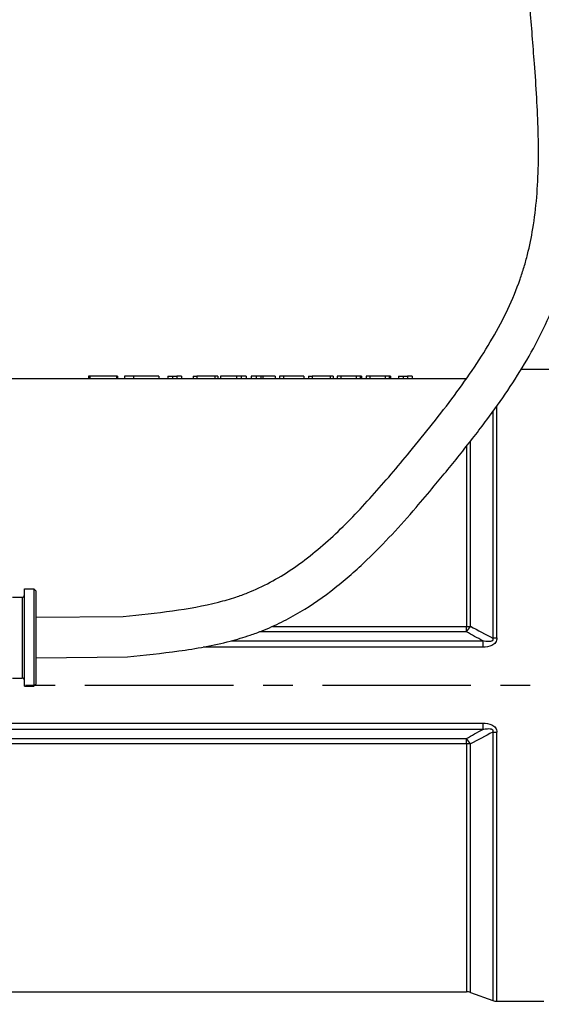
# Model space of a CAD drawing. Header units: millimetres. Extents: x 0 to 5940, y 0 to 4200.
# Tile 25 of 55: x 2845 to 3065, y 1643 to 2057. Entities that reach past the tile are written whole.
import ezdxf

# ---------------------------------------------------------------- set-up
doc = ezdxf.new("R2010")
doc.units = ezdxf.units.MM
doc.header["$LTSCALE"] = 50
doc.linetypes.add('MITTE', pattern=[2, 1.25, -0.25, 0.25, -0.25])
doc.layers.get('DEFPOINTS').update_dxf_attribs({"linetype": 'CONTINUOUS'})
for name, color, linetype in [('02-LINIE-035', 2, 'CONTINUOUS'), ('03-LINIE-050', 3, 'CONTINUOUS'), ('05-ACHSE', 1, 'MITTE'), ('06-MASSE1', 1, 'CONTINUOUS')]:
    doc.layers.add(name, color=color, linetype=linetype)
doc.styles.add('ACA_NORM', font='ROMANS.SHX')
doc.dimstyles.new('1-10', dxfattribs={"dimscale": 10, "dimtxt": 2.5, "dimasz": 3.5, "dimexe": 1, "dimexo": 0, "dimgap": 1, "dimtad": 1, "dimdec": 0, "dimzin": 0, "dimtxsty": 'ACA_NORM', "dimcen": 0, "dimadec": 0, "dimazin": 0, "dimtfac": 2.4, "dimtdec": 0, "dimtmove": 0, "dimatfit": 3, "dimfxl": 1, "dimtolj": 1, "dimtzin": 0, "dimarcsym": 0})

# ---------------------------------------------------------------- blocks, each defined once
blk = doc.blocks.new('*D1')
at = {"layer": '06-MASSE1', "color": 0, "lineweight": -2}
for p, q in [((3255.15, 1726.98), (3255.15, 1378.56)), ((2545.15, 1539.81), (2545.15, 1378.56)), ((3220.15, 1388.56), (2580.15, 1388.56))]:
    blk.add_line(p, q, dxfattribs=at)
at = {"layer": '06-MASSE1', "color": 0}
for points in [[(2580.15, 1394.39), (2580.15, 1382.73), (2545.15, 1388.56)], [(3220.15, 1394.39), (3220.15, 1382.73), (3255.15, 1388.56)]]:
    blk.add_solid(points, dxfattribs=at)
at = {"layer": 'DEFPOINTS', "color": 0}
for p in [(3255.15, 1726.98), (2545.15, 1539.81), (2545.15, 1388.56)]:
    blk.add_point(p, dxfattribs=at)
at = {"layer": '06-MASSE1', "color": 0, "insert": (2900.15, 1411.06), "char_height": 25, "attachment_point": 5, "style": 'ACA_NORM'}
blk.add_mtext('\\A1;W', dxfattribs=at)
blk = doc.blocks.new('*D12')
at = {"layer": '06-MASSE1', "color": 0, "lineweight": -2}
for p, q in [((3730.65, 2178.48), (3730.65, 1265.17)), ((2000.15, 1445.67), (2000.15, 1265.17)), ((3695.65, 1275.17), (2035.15, 1275.17))]:
    blk.add_line(p, q, dxfattribs=at)
at = {"layer": '06-MASSE1', "color": 0}
for points in [[(2035.15, 1281), (2035.15, 1269.33), (2000.15, 1275.17)], [(3695.65, 1281), (3695.65, 1269.33), (3730.65, 1275.17)]]:
    blk.add_solid(points, dxfattribs=at)
at = {"layer": 'DEFPOINTS', "color": 0}
for p in [(3730.65, 2178.48), (2000.15, 1445.67), (2000.15, 1275.17)]:
    blk.add_point(p, dxfattribs=at)
at = {"layer": '06-MASSE1', "color": 0, "insert": (2865.4, 1297.67), "char_height": 25, "attachment_point": 5, "style": 'ACA_NORM'}
blk.add_mtext('\\A1;1730', dxfattribs=at)

msp = doc.modelspace()

# ---------------------------------------------------------------- linework, layer by layer
at = {"layer": '02-LINIE-035'}
for p, q in [((3056.39, 1909.98), (3080.15, 1909.98)), ((2835.21, 1905.98), (2877.95, 1905.98)), ((2874.69, 1906.98), (2874.09, 1906.98)), ((2874.09, 1906.98), (2874.09, 1905.98)), ((2874.69, 1906.98), (2874.69, 1905.98)), ((2885.85, 1906.98), (2874.69, 1906.98)), ((2882.51, 1905.98), (2895.01, 1905.98)), ((2885.85, 1906.98), (2885.85, 1905.98)), ((2886.38, 1906.98), (2885.85, 1906.98)), ((2886.38, 1906.98), (2886.38, 1905.98)), ((2893.11, 1906.98), (2889.3, 1906.98)), ((2889.3, 1906.98), (2889.3, 1905.98)), ((2893.11, 1906.98), (2893.11, 1905.98)), ((2903.76, 1906.98), (2893.11, 1906.98)), ((2899.5, 1905.98), (2911.34, 1905.98)), ((2903.76, 1906.98), (2903.76, 1905.98)), ((2907.5, 1906.98), (2907.5, 1905.98)), ((2907.5, 1906.98), (2909.52, 1906.98)), ((2909.52, 1906.98), (2909.52, 1905.98)), ((2909.52, 1906.98), (2911.34, 1906.98)), ((2911.34, 1906.98), (2911.34, 1905.98)), ((2913.26, 1906.98), (2911.34, 1906.98)), ((2911.34, 1905.98), (2913.26, 1905.98)), ((2913.26, 1906.98), (2913.26, 1905.98)), ((2913.26, 1905.98), (2921.36, 1905.98)), ((2918.17, 1906.98), (2918.17, 1905.98)), ((2918.17, 1906.98), (2919.71, 1906.98)), ((2919.71, 1906.98), (2919.71, 1905.98)), ((2927.3, 1906.98), (2919.71, 1906.98)), ((2924.99, 1905.98), (2936.47, 1905.98)), ((2927.3, 1906.98), (2927.3, 1905.98)), ((2928.54, 1906.98), (2927.3, 1906.98)), ((2928.54, 1906.98), (2928.54, 1905.98)), ((2929.69, 1906.98), (2929.69, 1905.98)), ((2936.47, 1906.98), (2929.69, 1906.98)), ((2936.47, 1906.98), (2936.47, 1905.98)), ((2938.39, 1906.98), (2936.47, 1906.98)), ((2936.47, 1905.98), (2938.39, 1905.98)), ((2938.39, 1906.98), (2938.39, 1905.98)), ((2940.5, 1906.98), (2938.39, 1906.98)), ((2938.39, 1905.98), (2944.77, 1905.98)), ((2940.5, 1906.98), (2940.5, 1905.98)), ((2942.59, 1906.98), (2942.59, 1905.98)), ((2944.77, 1906.98), (2942.59, 1906.98)), ((2944.77, 1906.98), (2944.77, 1905.98)), ((2946.74, 1906.98), (2944.77, 1906.98)), ((2944.77, 1905.98), (2946.74, 1905.98)), ((2946.74, 1906.98), (2946.74, 1905.98)), ((2947.48, 1906.98), (2946.74, 1906.98)), ((2946.74, 1905.98), (2957.78, 1905.98)), ((2947.48, 1906.98), (2947.48, 1905.98)), ((2952.7, 1906.98), (2947.48, 1906.98)), ((2952.7, 1906.98), (2952.7, 1905.98)), ((2954.61, 1906.98), (2954.61, 1905.98)), ((2956.16, 1906.98), (2954.61, 1906.98)), ((2956.16, 1906.98), (2956.16, 1905.98)), ((2964.85, 1906.98), (2956.16, 1906.98)), ((2961.44, 1905.98), (2969.93, 1905.98)), ((2964.85, 1906.98), (2964.85, 1905.98)), ((2966.74, 1906.98), (2966.74, 1905.98)), ((2966.74, 1906.98), (2968.28, 1906.98)), ((2968.28, 1906.98), (2968.28, 1905.98)), ((2975.87, 1906.98), (2968.28, 1906.98)), ((2973.56, 1905.98), (2982.31, 1905.98)), ((2975.87, 1906.98), (2975.87, 1905.98)), ((2977.11, 1906.98), (2975.87, 1906.98)), ((2977.11, 1906.98), (2977.11, 1905.98)), ((2980.43, 1906.98), (2978.89, 1906.98)), ((2978.89, 1906.98), (2978.89, 1905.98)), ((2980.43, 1906.98), (2980.43, 1905.98)), ((2986.82, 1906.98), (2980.43, 1906.98)), ((2985.66, 1905.98), (2994.45, 1905.98)), ((2986.82, 1906.98), (2986.82, 1905.98)), ((2988.52, 1906.98), (2986.82, 1906.98)), ((2988.52, 1906.98), (2988.52, 1905.98)), ((2989.08, 1906.98), (2988.52, 1906.98)), ((2989.08, 1906.98), (2989.08, 1905.98)), ((2992.58, 1906.98), (2991.03, 1906.98)), ((2991.03, 1906.98), (2991.03, 1905.98)), ((2992.58, 1906.98), (2992.58, 1905.98)), ((2998.97, 1906.98), (2992.58, 1906.98)), ((2997.8, 1905.98), (3008.48, 1905.98)), ((2998.97, 1906.98), (2998.97, 1905.98)), ((3000.66, 1906.98), (2998.97, 1906.98)), ((3000.66, 1906.98), (3000.66, 1905.98)), ((3001.22, 1906.98), (3000.66, 1906.98)), ((3001.22, 1906.98), (3001.22, 1905.98)), ((3004.64, 1906.98), (3004.64, 1905.98)), ((3004.64, 1906.98), (3006.66, 1906.98)), ((3006.66, 1906.98), (3006.66, 1905.98)), ((3006.66, 1906.98), (3008.48, 1906.98)), ((3008.48, 1906.98), (3008.48, 1905.98)), ((3010.4, 1906.98), (3008.48, 1906.98)), ((3008.48, 1905.98), (3010.4, 1905.98)), ((3010.4, 1906.98), (3010.4, 1905.98)), ((3010.4, 1905.98), (3033.3, 1905.98)), ((3046.04, 1796.82), (3046.04, 1894.38)), ((3044.33, 1892), (3044.33, 1796.78)), ((3033.28, 1877.49), (3033.28, 1801.69)), ((3034.99, 1801.75), (3034.99, 1879.66)), ((2847.15, 1776.48), (2847.15, 1817.48)), ((2847.15, 1817.48), (2851.15, 1817.48)), ((2851.15, 1817.48), (2851.15, 1776.48)), ((2852.15, 1816.48), (2851.15, 1817.48)), ((2852.15, 1777.48), (2852.15, 1816.48)), ((2842.15, 1813.98), (2846.15, 1813.98)), ((2846.15, 1813.98), (2846.15, 1779.98)), ((2852.15, 1805.53), (2888.77, 1805.91)), ((3033.28, 1799.44), (2946.14, 1799.44)), ((2951.58, 1801.69), (3033.28, 1801.69)), ((3033.28, 1799.44), (3033.28, 1801.69)), ((2934.13, 1795.61), (3040.12, 1795.61)), ((3040.12, 1795.61), (3040.12, 1793)), ((3040.12, 1793), (2922.35, 1793)), ((2852.15, 1788.43), (2890.49, 1788.9)), ((2842.15, 1779.98), (2846.15, 1779.98)), ((2852.15, 1777.48), (2851.15, 1776.48)), ((2847.15, 1776.48), (2851.15, 1776.48)), ((2838.14, 1760.97), (3040.12, 1760.97)), ((3040.12, 1760.97), (3040.12, 1758.36)), ((3040.12, 1758.36), (2838.15, 1758.36)), ((3044.33, 1757.19), (3044.33, 1644.29)), ((3046.04, 1643.98), (3046.04, 1757.15)), ((2838.15, 1754.53), (3033.28, 1754.53)), ((3033.28, 1752.28), (3033.28, 1754.53)), ((3033.28, 1752.28), (2838.15, 1752.28)), ((3033.28, 1752.28), (3033.28, 1647.98)), ((3034.99, 1647.68), (3034.99, 1752.22)), ((2835.21, 1647.98), (3033.28, 1647.98)), ((3034.99, 1647.68), (3044.33, 1644.29)), ((3046.04, 1643.98), (3065.84, 1643.98))]:
    msp.add_line(p, q, dxfattribs=at)
for centre, radius, start, end in [((2846.15, 1814.98), 1, 270, 0), ((2846.15, 1778.98), 1, 0, 90), ((3033.28, 1642.98), 5, 70, 90), ((3046.04, 1648.98), 5, 250, 270)]:
    msp.add_arc(centre, radius, start, end, dxfattribs=at)
for centre, major_axis, ratio, start_param, end_param in [((3033.28, 1802.65), (-5, 0), 0.191532, 1.570796, 1.919862), ((3033.28, 1802.65), (-2.5, -4.33), 0.386247, 0.979995, 1.58551), ((3046.04, 1796.07), (-5, 0), 0.149144, 4.712389, 5.061455), ((3046.04, 1757.89), (-5, 0), 0.149144, 1.22173, 1.570796), ((3033.28, 1751.32), (2.5, -4.33), 0.386247, 1.556083, 2.161597), ((3033.28, 1751.32), (-5, 0), 0.191532, 4.363323, 4.712389)]:
    msp.add_ellipse(centre, major_axis=major_axis, ratio=ratio, start_param=start_param, end_param=end_param, dxfattribs=at)
for points, knots in [([(2877.95, 1905.98), (2878.79, 1905.98), (2879.63, 1905.98), (2881.05, 1905.98), (2881.8, 1905.98), (2882.51, 1905.98)], [-0.5947689, -0.5947689, -0.5947689, -0.5947689, -0.4821185, -0.4821185, -0.3621769, -0.3621769, -0.3621769, -0.3621769]), ([(2895.01, 1905.98), (2895.24, 1905.98), (2895.47, 1905.98), (2896.24, 1905.98), (2897.31, 1905.98), (2898.92, 1905.98), (2899.21, 1905.98), (2899.5, 1905.98)], [-1.1450518, -1.1450518, -1.1450518, -1.1450518, -0.9665007, -0.9665007, -0.5699593, -0.5699593, -0.4794978, -0.4794978, -0.4794978, -0.4794978]), ([(2921.36, 1905.98), (2921.73, 1905.98), (2922.11, 1905.98), (2922.87, 1905.98), (2923.27, 1905.98), (2924.1, 1905.98), (2924.55, 1905.98), (2924.99, 1905.98)], [-0.65195, -0.65195, -0.65195, -0.65195, -0.5353913, -0.5353913, -0.4225071, -0.4225071, -0.2845133, -0.2845133, -0.2845133, -0.2845133]), ([(2957.78, 1905.98), (2958.19, 1905.98), (2958.62, 1905.98), (2959.44, 1905.98), (2959.85, 1905.98), (2960.64, 1905.98), (2961.05, 1905.98), (2961.44, 1905.98)], [-0.69057752, -0.69057752, -0.69057752, -0.69057752, -0.65878381, -0.65878381, -0.63088518, -0.63088518, -0.6001762, -0.6001762, -0.6001762, -0.6001762]), ([(2969.93, 1905.98), (2970.3, 1905.98), (2970.68, 1905.98), (2971.44, 1905.98), (2971.84, 1905.98), (2972.68, 1905.98), (2973.13, 1905.98), (2973.56, 1905.98)], [-0.65195, -0.65195, -0.65195, -0.65195, -0.5353913, -0.5353913, -0.4225071, -0.4225071, -0.2845133, -0.2845133, -0.2845133, -0.2845133]), ([(2982.31, 1905.98), (2982.69, 1905.98), (2983.09, 1905.98), (2983.81, 1905.98), (2984.14, 1905.98), (2984.86, 1905.98), (2985.27, 1905.98), (2985.66, 1905.98)], [-0.4728712, -0.4728712, -0.4728712, -0.4728712, -0.3515514, -0.3515514, -0.2573958, -0.2573958, -0.1342795, -0.1342795, -0.1342795, -0.1342795]), ([(2994.45, 1905.98), (2994.83, 1905.98), (2995.23, 1905.98), (2995.95, 1905.98), (2996.28, 1905.98), (2997.01, 1905.98), (2997.41, 1905.98), (2997.8, 1905.98)], [-0.4728712, -0.4728712, -0.4728712, -0.4728712, -0.3515514, -0.3515514, -0.2573958, -0.2573958, -0.1342795, -0.1342795, -0.1342795, -0.1342795]), ([(3046.04, 1796.82), (3046.04, 1796.16), (3045.87, 1795.5), (3045.5, 1794.95), (3045.5, 1794.94), (3045.49, 1794.93), (3045.48, 1794.91), (3045.11, 1794.38), (3044.57, 1793.98), (3043.99, 1793.7), (3043.97, 1793.69), (3043.96, 1793.69), (3043.95, 1793.68), (3042.77, 1793.13), (3041.43, 1793), (3040.12, 1793)], [0, 0, 0, 0, 0.25, 0.25, 0.25, 0.255212, 0.255212, 0.255212, 0.5, 0.5, 0.5, 0.505624, 0.505624, 0.505624, 1, 1, 1, 1]), ([(3044.33, 1796.78), (3044.38, 1796.63), (3044.41, 1796.47), (3044.42, 1796.31), (3044.42, 1796.27), (3044.41, 1796.22), (3044.41, 1796.17), (3044.4, 1796.08), (3044.37, 1795.99), (3044.34, 1795.91), (3044.31, 1795.86), (3044.27, 1795.81), (3044.23, 1795.76), (3044.21, 1795.73), (3044.19, 1795.71), (3044.17, 1795.69), (3044.11, 1795.63), (3044.04, 1795.59), (3043.97, 1795.55), (3043.88, 1795.49), (3043.79, 1795.46), (3043.69, 1795.42), (3043.53, 1795.37), (3043.36, 1795.34), (3043.18, 1795.32), (3042.99, 1795.29), (3042.8, 1795.28), (3042.6, 1795.28), (3041.76, 1795.28), (3040.93, 1795.43), (3040.12, 1795.61)], [0.0000002, 0.0000002, 0.0000002, 0.0000002, 0.0896746, 0.0896746, 0.0896746, 0.1175237, 0.1175237, 0.1175237, 0.1667019, 0.1667019, 0.1667019, 0.2012482, 0.2012482, 0.2012482, 0.2190935, 0.2190935, 0.2190935, 0.2637691, 0.2637691, 0.2637691, 0.3202233, 0.3202233, 0.3202233, 0.4169297, 0.4169297, 0.4169297, 0.526988, 0.526988, 0.526988, 1, 1, 1, 1]), ([(3040.12, 1760.97), (3041.43, 1760.97), (3042.77, 1760.83), (3043.95, 1760.28), (3043.96, 1760.28), (3043.98, 1760.27), (3043.99, 1760.27), (3044.58, 1759.99), (3045.12, 1759.58), (3045.48, 1759.05), (3045.49, 1759.04), (3045.5, 1759.03), (3045.5, 1759.02), (3045.87, 1758.48), (3046.04, 1757.81), (3046.04, 1757.15)], [0, 0, 0, 0, 0.4944, 0.4944, 0.4944, 0.5, 0.5, 0.5, 0.744851, 0.744851, 0.744851, 0.75, 0.75, 0.75, 1, 1, 1, 1]), ([(3040.12, 1758.36), (3040.76, 1758.5), (3041.4, 1758.62), (3042.06, 1758.66), (3042.43, 1758.69), (3042.81, 1758.7), (3043.19, 1758.65), (3043.27, 1758.64), (3043.36, 1758.63), (3043.44, 1758.61), (3043.58, 1758.58), (3043.72, 1758.54), (3043.85, 1758.48), (3043.93, 1758.45), (3044, 1758.41), (3044.06, 1758.37), (3044.13, 1758.32), (3044.19, 1758.27), (3044.23, 1758.21), (3044.25, 1758.2), (3044.26, 1758.18), (3044.27, 1758.17), (3044.32, 1758.09), (3044.37, 1758), (3044.39, 1757.9), (3044.41, 1757.82), (3044.42, 1757.74), (3044.42, 1757.67), (3044.41, 1757.56), (3044.4, 1757.46), (3044.37, 1757.36), (3044.36, 1757.3), (3044.34, 1757.25), (3044.33, 1757.19)], [0, 0, 0, 0, 0.3701426, 0.3701426, 0.3701426, 0.5829279, 0.5829279, 0.5829279, 0.6308234, 0.6308234, 0.6308234, 0.7113576, 0.7113576, 0.7113576, 0.7555012, 0.7555012, 0.7555012, 0.7985446, 0.7985446, 0.7985446, 0.80792, 0.80792, 0.80792, 0.8638676, 0.8638676, 0.8638676, 0.9084075, 0.9084075, 0.9084075, 0.9676844, 0.9676844, 0.9676844, 0.9999998, 0.9999998, 0.9999998, 0.9999998])]:
    msp.add_open_spline(points, degree=3, knots=knots, dxfattribs=at)
for points in [[(3040.12, 1795.61), (3037.82, 1796.86), (3035.54, 1798.14), (3033.28, 1799.44)], [(3034.99, 1801.75), (3038.07, 1800.05), (3041.18, 1798.39), (3044.33, 1796.78)], [(3033.28, 1754.53), (3035.54, 1755.83), (3037.82, 1757.11), (3040.12, 1758.36)], [(3044.33, 1757.19), (3041.18, 1755.57), (3038.07, 1753.92), (3034.99, 1752.22)]]:
    msp.add_open_spline(points, degree=3, dxfattribs=at)
at = {"layer": '03-LINIE-050'}
for points, knots in [([(2890.49, 1788.9), (2897.65, 1789.62), (2904.91, 1790.36), (2919.42, 1792.38), (2926.67, 1793.66), (2936.63, 1796.26), (2939.43, 1797.09), (2943.9, 1798.6), (2945.58, 1799.21), (2950.03, 1800.96), (2952.76, 1802.18), (2958.09, 1804.83), (2960.7, 1806.25), (2968.34, 1810.81), (2973.2, 1814.21), (2982.54, 1821.56), (2987.01, 1825.5), (2998.6, 1836.59), (3005.44, 1844.07), (3014.61, 1854.71), (3017.16, 1857.74), (3021.58, 1863.07), (3023.47, 1865.35), (3027.23, 1869.95), (3029.11, 1872.26), (3034.68, 1879.22), (3038.33, 1883.9), (3047.91, 1896.79), (3053.61, 1905.12), (3063.71, 1922.43), (3068.1, 1931.41), (3072.27, 1942.91), (3072.98, 1945.03), (3074.96, 1951.45), (3076.05, 1955.78), (3077.85, 1964.51), (3078.55, 1968.92), (3080.35, 1983.56), (3080.75, 1993.9), (3080.57, 2014.61), (3080, 2024.97), (3078.97, 2039.36), (3078.66, 2043.48), (3078.11, 2050.44), (3077.88, 2053.29), (3077.43, 2059), (3077.2, 2061.86), (3076.5, 2070.42), (3075.99, 2076.11), (3074.27, 2093.18), (3072.83, 2104.52), (3068.64, 2127.13), (3065.9, 2138.39), (3060.91, 2153.28), (3059.56, 2156.96), (3056.62, 2164.31), (3055.03, 2167.96), (3049.9, 2178.81), (3046, 2185.89), (3037.18, 2199.34), (3032.27, 2205.72), (3023.49, 2215.12), (3019.95, 2218.49), (3014.43, 2223.06), (3012.61, 2224.48), (3009.14, 2226.99), (3007.51, 2228.1), (3004.19, 2230.21), (3002.5, 2231.21), (2997.39, 2234.09), (2993.9, 2235.81), (2983.38, 2240.45), (2976.18, 2242.91), (2961.58, 2247.1), (2954.16, 2248.83), (2941.94, 2251.44), (2937.12, 2252.41), (2932.34, 2253.37)], [0, 0, 0, 0, 21.027658, 21.027658, 42.055316, 42.055316, 50.390943, 50.390943, 55.453823, 55.453823, 63.932963, 63.932963, 72.412103, 72.412103, 89.370384, 89.370384, 106.328664, 106.328664, 134.823993, 134.823993, 146.026529, 146.026529, 154.498182, 154.498182, 162.969835, 162.969835, 179.913141, 179.913141, 208.904439, 208.904439, 237.895736, 237.895736, 244.354679, 244.354679, 257.272566, 257.272566, 270.190453, 270.190453, 299.963417, 299.963417, 329.736381, 329.736381, 341.737434, 341.737434, 350.163215, 350.163215, 358.588996, 358.588996, 375.440558, 375.440558, 409.143681, 409.143681, 442.846805, 442.846805, 453.967457, 453.967457, 465.088109, 465.088109, 487.329413, 487.329413, 509.570717, 509.570717, 523.185183, 523.185183, 529.630958, 529.630958, 535.167886, 535.167886, 540.704814, 540.704814, 551.77867, 551.77867, 573.449527, 573.449527, 595.120385, 595.120385, 609.214194, 609.214194, 609.214194, 609.214194]), ([(2888.77, 1805.91), (2895.8, 1806.63), (2902.74, 1807.33), (2916.18, 1809.18), (2922.67, 1810.33), (2931.34, 1812.54), (2933.79, 1813.25), (2937.85, 1814.59), (2939.5, 1815.19), (2944.34, 1817.11), (2947.5, 1818.59), (2953.69, 1821.91), (2956.72, 1823.76), (2965.7, 1829.81), (2971.48, 1834.52), (2982.72, 1844.92), (2988.18, 1850.61), (2998.89, 1862.55), (3004.14, 1868.8), (3012.63, 1879.09), (3015.85, 1883.04), (3022.14, 1890.95), (3025.2, 1894.9), (3034.06, 1906.81), (3039.5, 1914.8), (3048.89, 1931.04), (3052.85, 1939.28), (3056.43, 1949.46), (3057, 1951.19), (3058.04, 1954.67), (3058.53, 1956.43), (3059.86, 1961.76), (3060.6, 1965.39), (3062.64, 1977.72), (3063.33, 1986.71), (3063.71, 2005.14), (3063.4, 2014.58), (3062.58, 2028.9), (3062.24, 2033.7), (3061.59, 2042.44), (3061.28, 2046.38), (3060.66, 2054.24), (3060.35, 2058.14), (3059.4, 2069.79), (3058.72, 2077.45), (3056.61, 2096.63), (3054.99, 2108.01), (3050.31, 2130.32), (3047.25, 2141.25), (3039.77, 2160.7), (3035.71, 2169.28), (3026.24, 2185.35), (3020.82, 2192.84), (3012.66, 2201.69), (3010.45, 2203.88), (3005.52, 2208.33), (3002.77, 2210.54), (2997.85, 2214.01), (2995.71, 2215.37), (2991.29, 2217.93), (2989.01, 2219.13), (2980.96, 2222.98), (2974.88, 2225.28), (2962.12, 2229.26), (2955.45, 2230.95), (2942.19, 2233.95), (2935.61, 2235.27), (2928.97, 2236.6)], [0, 0, 0, 0, 20.667348, 20.667348, 41.334696, 41.334696, 49.728896, 49.728896, 55.626438, 55.626438, 67.421523, 67.421523, 79.216607, 79.216607, 102.9159, 102.9159, 126.615192, 126.615192, 150.314485, 150.314485, 165.123658, 165.123658, 179.932831, 179.932831, 209.551177, 209.551177, 239.169523, 239.169523, 245.204266, 245.204266, 251.239009, 251.239009, 263.308495, 263.308495, 291.639479, 291.639479, 319.970464, 319.970464, 334.166542, 334.166542, 345.741095, 345.741095, 357.315647, 357.315647, 380.464752, 380.464752, 415.962544, 415.962544, 451.460337, 451.460337, 480.149873, 480.149873, 508.83941, 508.83941, 518.977329, 518.977329, 530.749404, 530.749404, 539.320673, 539.320673, 547.891941, 547.891941, 568.768343, 568.768343, 589.644745, 589.644745, 609.214194, 609.214194, 609.214194, 609.214194])]:
    msp.add_open_spline(points, degree=3, knots=knots, dxfattribs=at)
at = {"layer": '05-ACHSE'}
msp.add_line((1772.64, 1776.98), (3341.22, 1776.98), dxfattribs=at)

# ---------------------------------------------------------------- dimensions: what is measured, and where the dimension line sits
at = {"layer": '06-MASSE1'}
dim = msp.add_linear_dim(base=(2000.15467365, 1275.16826256), p1=(3730.65467365, 2178.484033), p2=(2000.15467365, 1445.67329984), dimstyle='1-10', override={"dimrnd": 10}, dxfattribs=at)
dim.commit()
dim.dimension.update_dxf_attribs({"geometry": '*D12', "text_midpoint": (2865.40467365, 1297.66826256)})
dim = msp.add_linear_dim(base=(2545.15, 1388.56), p1=(3255.15, 1726.98), p2=(2545.15, 1539.81), text='W', dimstyle='1-10', dxfattribs=at)
dim.commit()
dim.dimension.update_dxf_attribs({"geometry": '*D1', "text_midpoint": (2900.15, 1411.06)})

doc.saveas('drawing.dxf')
